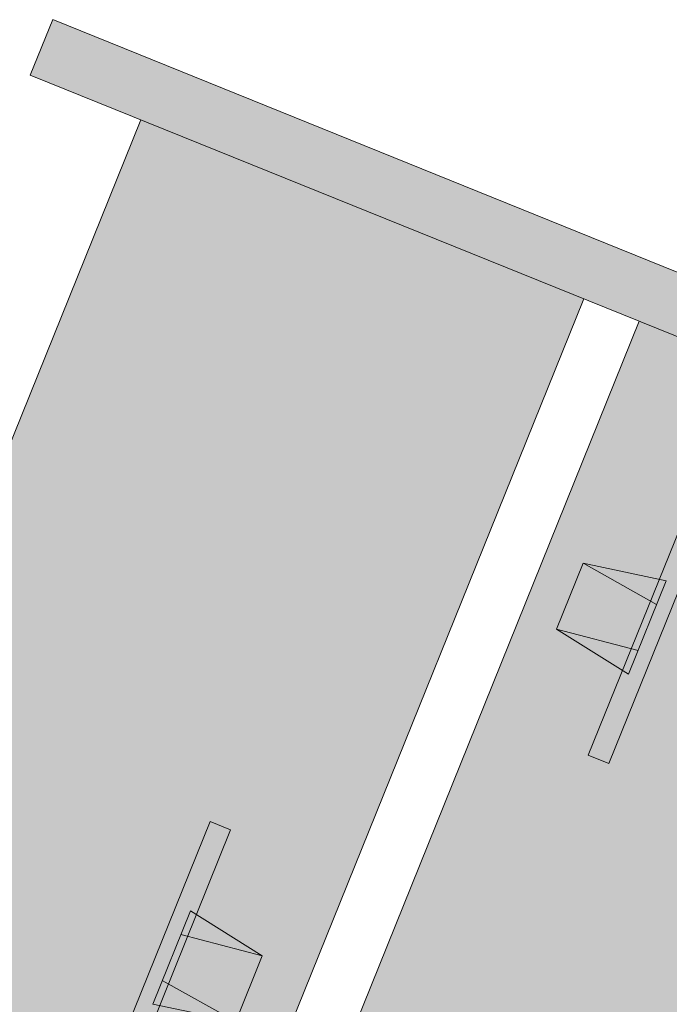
# Model space of a CAD drawing. Header units: millimetres. Extents: x -526411 to -400573, y 47353 to 130199.
# Tile 60 of 256: x -487905 to -486817, y 67045 to 68692. Entities that reach past the tile are written whole.
import ezdxf

# ---------------------------------------------------------------- set-up
doc = ezdxf.new("R2010")
doc.units = ezdxf.units.MM
doc.layers.add('I-FURN', color=30, linetype='Continuous', lineweight=18)

# ---------------------------------------------------------------- blocks, each defined once
blk = doc.blocks.new('80_KA_CE6_coupe werkplek 6P - 4 wp-2954123-3e Verdieping - Percelen telling LI')
at = {"layer": 'I-FURN'}
for points in [[(5152.6, -1902.4), (5252.6, -1902.4), (5252.6, 197.2), (5152.6, 197.2), (5152.6, -1596)], [(3502.6, -802.4), (5152.6, -802.4), (5152.6, -2.4), (3502.6, -2.4)], [(3502.6, -1702.4), (5152.6, -1702.4), (5152.6, -902.4), (3502.6, -902.4), (3502.6, -1624.2)]]:
    blk.add_hatch(color=122, dxfattribs=at).paths.add_polyline_path(points, flags=0)
for p, q in [((5252.6, 197.2), (5152.6, 197.2)), ((5152.6, 197.2), (5152.6, -1902.4)), ((5252.6, -1902.4), (5252.6, 197.2)), ((5152.6, -2.4), (3502.6, -2.4)), ((3637.6, -549.7), (4107.5, -549.7)), ((4107.5, -586.7), (4107.5, -549.7)), ((3956.7, -575.1), (3788.4, -575.1)), ((3788.4, -575.1), (3813.1, -715)), ((3831, -575.1), (3813.3, -713.6)), ((3914.1, -575.1), (3932, -714.9)), ((3932, -714.9), (3956.7, -575.1)), ((4107.5, -586.7), (3637.6, -586.7)), ((3813.1, -715), (3932, -714.9)), ((3502.6, -802.4), (5152.6, -802.4)), ((5152.6, -902.4), (3502.6, -902.4)), ((4623.1, -967.1), (4598.4, -1107)), ((4742.1, -967), (4623.1, -967.1)), ((4641, -1107), (4623.1, -967.1)), ((4724.1, -1107), (4741.9, -968.4)), ((4766.7, -1107), (4742.1, -967)), ((4447.6, -1095.3), (4447.6, -1132.4)), ((4447.6, -1095.3), (4917.5, -1095.3)), ((4598.4, -1107), (4766.7, -1107)), ((4917.5, -1132.4), (4447.6, -1132.4))]:
    blk.add_line(p, q, dxfattribs=at)

msp = doc.modelspace()

# ---------------------------------------------------------------- block references
at = {"layer": 'I-FURN', "rotation": 68.00167584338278}
msp.add_blockref('80_KA_CE6_coupe werkplek 6P - 4 wp-2954123-3e Verdieping - Percelen telling LI', (-489634.6, 63748), dxfattribs=at)

doc.saveas('drawing.dxf')
